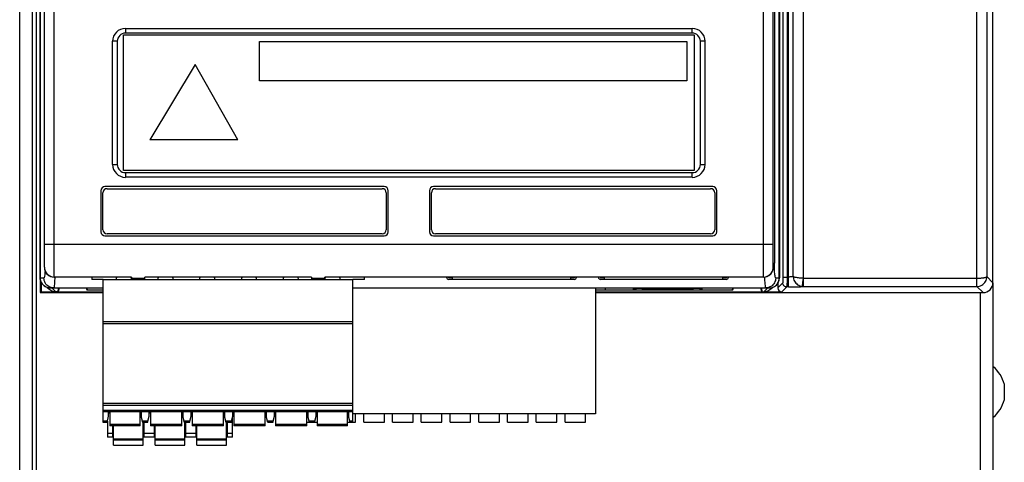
# Model space of a CAD drawing. Header units: millimetres. Extents: x 0 to 1574, y -402 to 1216.
# Tile 37 of 89: x 637 to 757, y 550 to 604. Entities that reach past the tile are written whole.
import ezdxf

# ---------------------------------------------------------------- set-up
doc = ezdxf.new("R2010")
doc.units = ezdxf.units.MM
doc.header["$LTSCALE"] = 65.395
for name, color, linetype in [('01-IOBACK_CASE_3_AM_0', 7, 'CONTINUOUS'), ('A_3X8_GBT12615_90_3_AM_0', 7, 'CONTINUOUS'), ('BLF_5_08HC_03_180_SN_BK_BX_AM_0', 7, 'CONTINUOUS'), ('CCDN_2_5-6-G1-216420_00_3_AM_0', 7, 'CONTINUOUS'), ('CPU_CONNECTOR-14PM_3_AM_0', 7, 'CONTINUOUS'), ('DB272710_00_3_AM_0', 7, 'CONTINUOUS'), ('FKCN_2_5-6-ST-5_08-195840__AM_0', 7, 'CONTINUOUS'), ('LABLE1_00_3_AM_0', 7, 'CONTINUOUS'), ('LABLE2_00_3_AM_0', 7, 'CONTINUOUS'), ('MANIFOLD_SOLID_BREP_372190_AM_0', 7, 'CONTINUOUS'), ('OPTIONCARDS_08_00_3_AM_0', 7, 'CONTINUOUS'), ('PL_OPTIONCARD_BTM_00_3_AM_0', 7, 'CONTINUOUS'), ('PL_VFC5610_IOCAE_CONVER_3_AM_0', 7, 'CONTINUOUS'), ('SHIELDING_00_3_AM_0', 7, 'CONTINUOUS'), ('X610_37_IO_BASE-20150120_3_AM_0', 7, 'CONTINUOUS')]:
    doc.layers.add(name, color=color, linetype=linetype)

msp = doc.modelspace()

# ---------------------------------------------------------------- linework, layer by layer
at = {"layer": '01-IOBACK_CASE_3_AM_0', "color": 7}
for p, q in [((641.63, 571.25), (641.51, 570.76)), ((641.51, 571.21), (641.51, 570.76)), ((641.51, 570.76), (646.99, 570.76)), ((644.91, 571.25), (644.97, 571.01)), ((644.97, 571.25), (644.97, 571.01)), ((644.97, 571.01), (646.99, 571.01)), ((706.91, 571.01), (723.65, 571.01)), ((706.91, 570.76), (727.11, 570.76)), ((723.65, 571.01), (723.71, 571.25)), ((723.65, 571.01), (723.65, 571.25)), ((726.99, 571.25), (727.11, 570.76)), ((727.11, 571.21), (727.11, 570.76))]:
    msp.add_line(p, q, dxfattribs=at)
at = {"layer": 'A_3X8_GBT12615_90_3_AM_0', "color": 7}
msp.add_line((756.69, 559.46), (756.69, 557.66), dxfattribs=at)
for start, end in [(13.0357, 51.1613), (308.8387, 346.9643)]:
    msp.add_arc((752.81, 558.56), 3.99, start, end, dxfattribs=at)
at = {"layer": 'BLF_5_08HC_03_180_SN_BK_BX_AM_0', "color": 7}
for p, q in [((647.77, 555.96), (647.64, 555.96)), ((651.59, 555.96), (651.47, 555.96)), ((651.47, 555.51), (651.61, 555.51)), ((652.72, 555.96), (652.59, 555.96)), ((656.67, 555.96), (656.55, 555.96)), ((656.55, 555.51), (656.69, 555.51)), ((657.8, 555.96), (657.67, 555.96)), ((661.75, 555.96), (661.63, 555.96)), ((661.63, 555.51), (661.77, 555.51)), ((662.73, 553.06), (662.73, 555.51)), ((647.49, 555.02), (647.49, 553.06)), ((648.13, 553.06), (648.13, 554.44)), ((648.23, 552.07), (648.23, 554.44)), ((651.83, 552.07), (651.83, 554.85)), ((651.93, 554.85), (651.93, 553.06)), ((653.21, 553.06), (653.21, 554.44)), ((653.31, 552.07), (653.31, 554.44)), ((656.91, 552.07), (656.91, 554.85)), ((657.01, 554.85), (657.01, 553.06)), ((658.29, 553.06), (658.29, 554.44)), ((658.39, 552.07), (658.39, 554.44)), ((661.99, 552.07), (661.99, 554.85)), ((662.09, 554.85), (662.09, 553.06)), ((647.49, 553.56), (648.13, 553.56)), ((648.13, 553.06), (647.49, 553.06)), ((648.23, 552.87), (651.83, 552.87)), ((648.23, 552.72), (651.83, 552.72)), ((651.93, 553.56), (653.21, 553.56)), ((653.21, 553.06), (651.93, 553.06)), ((653.31, 552.87), (656.91, 552.87)), ((653.31, 552.72), (656.91, 552.72)), ((657.01, 553.56), (658.29, 553.56)), ((658.29, 553.06), (657.01, 553.06)), ((658.39, 552.87), (661.99, 552.87)), ((658.39, 552.72), (661.99, 552.72)), ((662.09, 553.56), (662.73, 553.56)), ((662.73, 553.06), (662.09, 553.06)), ((648.23, 552.07), (651.83, 552.07)), ((653.31, 552.07), (656.91, 552.07)), ((658.39, 552.07), (661.99, 552.07))]:
    msp.add_line(p, q, dxfattribs=at)
at = {"layer": 'CCDN_2_5-6-G1-216420_00_3_AM_0', "color": 7}
for p, q in [((645.59, 572.56), (645.59, 572.28)), ((646.99, 572.28), (645.59, 572.28)), ((648.56, 572.28), (648.64, 572.56)), ((650.34, 572.56), (650.41, 572.28)), ((653.64, 572.28), (653.72, 572.56)), ((655.42, 572.56), (655.49, 572.28)), ((658.72, 572.28), (658.8, 572.56)), ((660.5, 572.56), (660.57, 572.28)), ((663.8, 572.28), (663.88, 572.56)), ((665.58, 572.56), (665.65, 572.28)), ((668.88, 572.28), (668.96, 572.56)), ((670.66, 572.56), (670.73, 572.28)), ((673.96, 572.28), (674.04, 572.56)), ((675.74, 572.56), (675.81, 572.28)), ((678.79, 572.28), (677.39, 572.28)), ((678.79, 572.28), (678.79, 572.56))]:
    msp.add_line(p, q, dxfattribs=at)
at = {"layer": 'CPU_CONNECTOR-14PM_3_AM_0', "color": 7}
for p, q in [((706.91, 571.25), (706.91, 555.9)), ((667.96, 555.9), (667.83, 555.9)), ((671.91, 555.9), (671.79, 555.9)), ((673.04, 555.9), (672.91, 555.9)), ((676.86, 555.9), (676.74, 555.9)), ((706.91, 555.9), (677.39, 555.9)), ((677.71, 554.9), (677.71, 555.9)), ((678.71, 554.9), (678.71, 555.9)), ((681.21, 554.9), (681.21, 555.9)), ((682.21, 554.9), (682.21, 555.9)), ((684.71, 554.9), (684.71, 555.9)), ((685.71, 554.9), (685.71, 555.9)), ((688.21, 554.9), (688.21, 555.9)), ((689.21, 554.9), (689.21, 555.9)), ((691.71, 554.9), (691.71, 555.9)), ((692.71, 554.9), (692.71, 555.9)), ((695.21, 554.9), (695.21, 555.9)), ((696.21, 554.9), (696.21, 555.9)), ((698.71, 554.9), (698.71, 555.9)), ((699.71, 554.9), (699.71, 555.9)), ((702.21, 554.9), (702.21, 555.9)), ((703.21, 554.9), (703.21, 555.9)), ((705.71, 554.9), (705.71, 555.9)), ((671.79, 554.9), (672.1, 554.9)), ((672.73, 554.9), (673.04, 554.9)), ((676.74, 554.9), (677.05, 554.9)), ((677.39, 554.9), (677.71, 554.9)), ((678.71, 554.9), (681.21, 554.9)), ((682.21, 554.9), (684.71, 554.9)), ((685.71, 554.9), (688.21, 554.9)), ((689.21, 554.9), (691.71, 554.9)), ((692.71, 554.9), (695.21, 554.9)), ((696.21, 554.9), (698.71, 554.9)), ((699.71, 554.9), (702.21, 554.9)), ((703.21, 554.9), (705.71, 554.9))]:
    msp.add_line(p, q, dxfattribs=at)
at = {"layer": 'DB272710_00_3_AM_0', "color": 7}
for p, q in [((649.44, 585.56), (649.44, 602.06)), ((649.44, 602.06), (718.94, 602.06)), ((718.94, 602.06), (718.94, 585.56)), ((666.01, 596.48), (666.01, 601.26)), ((666.01, 601.26), (718.05, 601.26)), ((718.05, 601.26), (718.05, 596.48)), ((658.16, 598.46), (652.64, 589.26)), ((663.35, 589.26), (658.16, 598.46)), ((718.05, 596.48), (666.01, 596.48)), ((663.35, 589.26), (652.64, 589.26)), ((718.94, 585.56), (649.44, 585.56))]:
    msp.add_line(p, q, dxfattribs=at)
at = {"layer": 'FKCN_2_5-6-ST-5_08-195840__AM_0', "color": 7}
for p, q in [((646.99, 554.85), (646.99, 572.28)), ((646.99, 572.28), (677.39, 572.28)), ((650.43, 572.56), (650.43, 572.28)), ((650.43, 572.44), (652.03, 572.44)), ((652.03, 572.28), (652.03, 572.56)), ((672.35, 572.56), (672.35, 572.28)), ((672.35, 572.44), (673.95, 572.44)), ((673.95, 572.28), (673.95, 572.56)), ((677.39, 554.85), (677.39, 572.28)), ((646.99, 567.15), (677.39, 567.15)), ((646.99, 566.9), (677.39, 566.9)), ((677.39, 557.15), (646.99, 557.15)), ((677.39, 556.9), (646.99, 556.9)), ((646.99, 556.35), (677.39, 556.35)), ((677.39, 556.15), (646.99, 556.15)), ((647.44, 554.85), (647.64, 555.6)), ((647.64, 555.6), (647.64, 556.15)), ((647.77, 556.15), (647.77, 554.44)), ((651.47, 554.44), (651.47, 556.15)), ((651.59, 556.15), (651.59, 555.6)), ((651.79, 554.85), (651.59, 555.6)), ((652.39, 554.85), (652.59, 555.6)), ((652.59, 555.6), (652.59, 556.15)), ((652.72, 556.15), (652.72, 554.44)), ((656.55, 554.44), (656.55, 556.15)), ((656.67, 556.15), (656.67, 555.6)), ((656.87, 554.85), (656.67, 555.6)), ((657.47, 554.85), (657.67, 555.6)), ((657.67, 555.6), (657.67, 556.15)), ((657.8, 556.15), (657.8, 554.44)), ((661.63, 554.44), (661.63, 556.15)), ((661.75, 556.15), (661.75, 555.6)), ((661.95, 554.85), (661.75, 555.6)), ((662.55, 554.85), (662.75, 555.6)), ((662.75, 555.6), (662.75, 556.15)), ((662.88, 556.15), (662.88, 554.44)), ((666.71, 554.44), (666.71, 556.15)), ((666.83, 556.15), (666.83, 555.6)), ((667.03, 554.85), (666.83, 555.6)), ((667.63, 554.85), (667.83, 555.6)), ((667.83, 555.6), (667.83, 556.15)), ((667.96, 556.15), (667.96, 554.44)), ((671.79, 554.44), (671.79, 556.15)), ((671.91, 556.15), (671.91, 555.6)), ((672.11, 554.85), (671.91, 555.6)), ((672.71, 554.85), (672.91, 555.6)), ((672.91, 555.6), (672.91, 556.15)), ((673.04, 556.15), (673.04, 554.44)), ((676.74, 554.44), (676.74, 556.15)), ((676.86, 556.15), (676.86, 555.6)), ((677.06, 554.85), (676.86, 555.6)), ((646.99, 555.04), (647.49, 555.04)), ((647.44, 554.85), (646.99, 554.85)), ((647.77, 554.64), (651.47, 554.64)), ((651.47, 554.44), (647.77, 554.44)), ((651.74, 555.04), (652.44, 555.04)), ((652.39, 554.85), (651.79, 554.85)), ((652.72, 554.64), (656.55, 554.64)), ((656.55, 554.44), (652.72, 554.44)), ((656.82, 555.04), (657.52, 555.04)), ((657.47, 554.85), (656.87, 554.85)), ((657.8, 554.64), (661.63, 554.64)), ((661.63, 554.44), (657.8, 554.44)), ((661.9, 555.04), (662.6, 555.04)), ((662.55, 554.85), (661.95, 554.85)), ((662.88, 554.64), (666.71, 554.64)), ((666.71, 554.44), (662.88, 554.44)), ((666.98, 555.04), (667.68, 555.04)), ((667.63, 554.85), (667.03, 554.85)), ((667.96, 554.64), (671.79, 554.64)), ((671.79, 554.44), (667.96, 554.44)), ((672.06, 555.04), (672.76, 555.04)), ((672.71, 554.85), (672.11, 554.85)), ((673.04, 554.64), (676.74, 554.64)), ((676.74, 554.44), (673.04, 554.44)), ((677.01, 555.04), (677.39, 555.04)), ((677.39, 554.85), (677.06, 554.85))]:
    msp.add_line(p, q, dxfattribs=at)
at = {"layer": 'LABLE1_00_3_AM_0', "color": 7}
for p, q in [((646.94, 578.33), (646.94, 582.83)), ((647.44, 583.33), (680.94, 583.33)), ((681.44, 582.83), (681.44, 578.33)), ((680.94, 577.83), (647.44, 577.83))]:
    msp.add_line(p, q, dxfattribs=at)
for centre, start, end in [((647.44, 582.83), 90, 180), ((680.94, 582.83), 0, 90), ((647.44, 578.33), 180, 270), ((680.94, 578.33), 270, 360)]:
    msp.add_arc(centre, 0.5, start, end, dxfattribs=at)
at = {"layer": 'LABLE2_00_3_AM_0', "color": 7}
for p, q in [((686.94, 578.33), (686.94, 582.83)), ((687.44, 583.33), (720.94, 583.33)), ((721.44, 582.83), (721.44, 578.33)), ((720.94, 577.83), (687.44, 577.83))]:
    msp.add_line(p, q, dxfattribs=at)
for centre, start, end in [((687.44, 582.83), 90, 180), ((720.94, 582.83), 0, 90), ((687.44, 578.33), 180, 270), ((720.94, 578.33), 270, 360)]:
    msp.add_arc(centre, 0.5, start, end, dxfattribs=at)
at = {"layer": 'MANIFOLD_SOLID_BREP_372190_AM_0', "color": 7}
for p, q in [((636.81, 129.06), (636.81, 746.06)), ((638.31, 746.06), (638.31, 129.56)), ((638.81, 746.06), (638.81, 129.06)), ((755.31, 571.87), (755.31, 129.56)), ((753.81, 129.06), (753.81, 570.67))]:
    msp.add_line(p, q, dxfattribs=at)
at = {"layer": 'OPTIONCARDS_08_00_3_AM_0', "color": 7}
for p, q in [((641.01, 572.56), (641.01, 670.99)), ((727.36, 572.56), (727.36, 670.99)), ((639.81, 573.76), (639.81, 669.76)), ((728.56, 573.76), (728.56, 669.76)), ((649.69, 602.85), (649.69, 602.28)), ((649.69, 602.85), (718.69, 602.85)), ((718.69, 602.28), (649.69, 602.28)), ((718.69, 602.28), (718.69, 602.85)), ((648.12, 586.28), (648.12, 601.28)), ((648.69, 601.28), (648.12, 601.28)), ((648.69, 601.28), (648.69, 586.28)), ((719.69, 586.28), (719.69, 601.28)), ((720.25, 601.28), (719.69, 601.28)), ((720.25, 601.28), (720.25, 586.28)), ((648.12, 586.28), (648.69, 586.28)), ((719.69, 586.28), (720.25, 586.28)), ((649.69, 585.28), (649.69, 584.72)), ((649.69, 585.28), (718.69, 585.28)), ((718.69, 584.72), (718.69, 585.28)), ((718.69, 584.72), (649.69, 584.72)), ((646.69, 583.08), (646.69, 578.08)), ((681.19, 583.58), (647.19, 583.58)), ((681.69, 578.08), (681.69, 583.08)), ((686.69, 583.08), (686.69, 578.08)), ((721.19, 583.58), (687.19, 583.58)), ((721.69, 578.08), (721.69, 583.08)), ((647.19, 577.58), (681.19, 577.58)), ((687.19, 577.58), (721.19, 577.58)), ((639.81, 576.56), (728.56, 576.56)), ((650.43, 572.56), (641.01, 572.56)), ((672.35, 572.56), (652.03, 572.56)), ((727.36, 572.56), (673.95, 572.56))]:
    msp.add_line(p, q, dxfattribs=at)
for centre, radius, start, end in [((649.69, 601.28), 1.57, 90, 180), ((649.69, 601.28), 1, 90, 180), ((718.69, 601.28), 1.57, 0, 90), ((718.69, 601.28), 1, 0, 90), ((649.69, 586.28), 1.57, 180, 270), ((649.69, 586.28), 1, 180, 270), ((718.69, 586.28), 1.57, 270, 360), ((718.69, 586.28), 1, 270, 360), ((647.19, 583.08), 0.5, 90, 180), ((681.19, 583.08), 0.5, 0, 90), ((687.19, 583.08), 0.5, 90, 180), ((721.19, 583.08), 0.5, 0, 90), ((647.19, 578.08), 0.5, 180, 270), ((681.19, 578.08), 0.5, 270, 360), ((687.19, 578.08), 0.5, 180, 270), ((721.19, 578.08), 0.5, 270, 360), ((641.01, 573.76), 1.2, 180, 270), ((727.36, 573.76), 1.2, 270, 360)]:
    msp.add_arc(centre, radius, start, end, dxfattribs=at)
at = {"layer": 'PL_OPTIONCARD_BTM_00_3_AM_0', "color": 7}
for centre, start, end in [((641.01, 573.76), 187.4928, 270), ((727.36, 573.76), 270, 352.5077)]:
    msp.add_arc(centre, 1.2, start, end, dxfattribs=at)
at = {"layer": 'PL_VFC5610_IOCAE_CONVER_3_AM_0', "color": 7}
for p, q in [((639.31, 572.45), (639.31, 619.94)), ((639.31, 619.91), (639.31, 572.45)), ((729.3, 572.45), (729.3, 619.91)), ((729.31, 619.93), (729.31, 572.45)), ((728.7, 615.73), (728.7, 574.25)), ((728.56, 574.25), (728.7, 574.25)), ((639.31, 572.45), (639.76, 572.45)), ((728.86, 572.45), (729.31, 572.45)), ((729.29, 572.29), (729.3, 572.45)), ((729.31, 572.38), (729.31, 572.45)), ((640.17, 571.3), (640.36, 571.11)), ((640.51, 571.25), (646.99, 571.25)), ((641.21, 570.76), (640.72, 571.25)), ((641.4, 570.76), (641.21, 570.76)), ((641.52, 571.25), (641.4, 570.76)), ((645.07, 571.01), (645.01, 571.25)), ((645.07, 571.01), (646.99, 571.01)), ((677.39, 571.25), (728.11, 571.25)), ((708.11, 571.25), (708.11, 571.01)), ((708.11, 571.01), (711.56, 571.01)), ((711.56, 571.01), (711.56, 571.12)), ((712.56, 571.16), (718.86, 571.16)), ((719.86, 571.12), (719.86, 571.01)), ((719.86, 571.01), (723.55, 571.01)), ((723.61, 571.25), (723.55, 571.01)), ((727.1, 571.25), (727.22, 570.76)), ((727.22, 570.76), (727.41, 570.76)), ((727.9, 571.25), (727.41, 570.76)), ((728.26, 571.11), (728.45, 571.3)), ((728.26, 571.26), (728.27, 571.26))]:
    msp.add_line(p, q, dxfattribs=at)
for points in [[(639.89, 573.34), (639.88, 573.16), (639.87, 572.98), (639.85, 572.83), (639.84, 572.69), (639.82, 572.59), (639.8, 572.51), (639.78, 572.47), (639.76, 572.45)], [(728.86, 572.45), (728.84, 572.47), (728.82, 572.52), (728.8, 572.59), (728.78, 572.7), (728.76, 572.83), (728.75, 572.99), (728.73, 573.16), (728.72, 573.36), (728.71, 573.57), (728.71, 573.79), (728.7, 574.02), (728.7, 574.25)], [(639.31, 572.45), (639.32, 572.29), (639.35, 572.14), (639.4, 572), (639.47, 571.86), (639.55, 571.73), (639.65, 571.62), (639.77, 571.51), (639.9, 571.42), (640.04, 571.35), (640.19, 571.3), (640.35, 571.26), (640.51, 571.25)], [(640.51, 571.25), (640.35, 571.26), (640.2, 571.29), (640.05, 571.34), (639.91, 571.41), (639.78, 571.5), (639.66, 571.6), (639.56, 571.72), (639.47, 571.85), (639.4, 571.99), (639.35, 572.14), (639.32, 572.29), (639.31, 572.45)], [(640.95, 571.25), (640.8, 571.26), (640.64, 571.29), (640.5, 571.34), (640.36, 571.41), (640.24, 571.49), (640.12, 571.59), (640.01, 571.71), (639.93, 571.84), (639.85, 571.98), (639.8, 572.13), (639.77, 572.29), (639.76, 572.45)], [(641.08, 572.56), (641.08, 572.38), (641.06, 572.13), (641.05, 571.91), (641.04, 571.71), (641.02, 571.55), (641, 571.42), (640.99, 571.33), (640.97, 571.27), (640.95, 571.25)], [(727.66, 571.25), (727.65, 571.27), (727.63, 571.33), (727.61, 571.42), (727.6, 571.55), (727.58, 571.71), (727.57, 571.91), (727.55, 572.13), (727.54, 572.39), (727.53, 572.58)], [(728.86, 572.45), (728.85, 572.29), (728.82, 572.14), (728.77, 572), (728.71, 571.86), (728.62, 571.73), (728.52, 571.62), (728.41, 571.51), (728.28, 571.42), (728.14, 571.35), (727.98, 571.3), (727.83, 571.26), (727.66, 571.25)], [(728.11, 571.25), (728.26, 571.26), (728.42, 571.29), (728.57, 571.34), (728.71, 571.41), (728.84, 571.5), (728.96, 571.6), (729.06, 571.72), (729.15, 571.85), (729.22, 571.99), (729.27, 572.14), (729.3, 572.29), (729.31, 572.38)], [(728.56, 571.34), (728.7, 571.41), (728.82, 571.49), (728.94, 571.59), (729.04, 571.71), (729.13, 571.84), (729.21, 571.98), (729.26, 572.13), (729.29, 572.29)], [(641.21, 570.76), (641.05, 570.77), (640.89, 570.8), (640.75, 570.85), (640.6, 570.92), (640.47, 571.01), (640.36, 571.11)], [(728.26, 571.11), (728.14, 571.01), (728.01, 570.92), (727.87, 570.85), (727.72, 570.8), (727.57, 570.77), (727.41, 570.76)]]:
    msp.add_lwpolyline(points, dxfattribs=at)
for centre, start_param, end_param in [((712.56, 571.12), 1.570796, 3.141593), ((718.86, 571.12), 0, 1.570796)]:
    msp.add_ellipse(centre, major_axis=(1, 0), ratio=0.034921, start_param=start_param, end_param=end_param, dxfattribs=at)
at = {"layer": 'SHIELDING_00_3_AM_0', "color": 7}
for p, q in [((689.47, 572.47), (689.07, 572.47)), ((704.31, 572.27), (689.07, 572.27)), ((689.47, 572.56), (689.47, 572.27)), ((703.91, 572.27), (703.91, 572.56)), ((704.31, 572.47), (703.91, 572.47)), ((707.97, 572.47), (707.57, 572.47)), ((722.81, 572.27), (707.57, 572.27)), ((707.97, 572.56), (707.97, 572.27)), ((722.41, 572.27), (722.41, 572.56)), ((722.81, 572.47), (722.41, 572.47))]:
    msp.add_line(p, q, dxfattribs=at)
for centre, radius, start, end in [((689.07, 572.57), 0.3, 182.2413, 270), ((689.07, 572.57), 0.1, 186.6317, 270), ((704.31, 572.57), 0.3, 270, 357.7589), ((704.31, 572.57), 0.1, 270, 353.3678), ((707.57, 572.57), 0.3, 182.2413, 270), ((707.57, 572.57), 0.1, 186.6317, 270), ((722.81, 572.57), 0.3, 270, 357.7589), ((722.81, 572.57), 0.1, 270, 353.3678)]:
    msp.add_arc(centre, radius, start, end, dxfattribs=at)
at = {"layer": 'X610_37_IO_BASE-20150120_3_AM_0', "color": 7}
for p, q in [((730.41, 571.36), (730.41, 747.06)), ((753.36, 572.43), (753.36, 747.06)), ((731, 572.62), (731, 745.86)), ((732.19, 745.86), (732.19, 572.43)), ((754.56, 745.86), (754.56, 572.62)), ((755.31, 571.87), (755.31, 745.86)), ((730.24, 656.94), (730.24, 572.26)), ((639.31, 572.45), (639.31, 570.67)), ((639.44, 571.91), (639.44, 570.76)), ((729.72, 571.86), (729.11, 571.26)), ((729.74, 572.56), (730.41, 572.56)), ((730.24, 572.26), (730.24, 571.98)), ((732.13, 571.94), (732.07, 571.43)), ((732.16, 572.18), (732.13, 571.94)), ((732.19, 572.43), (732.16, 572.18)), ((732.19, 572.43), (753.36, 572.43)), ((753.36, 571.94), (753.36, 572.42)), ((755.31, 571.87), (754.56, 572.62)), ((639.31, 570.67), (639.44, 570.76)), ((639.31, 570.67), (646.99, 570.67)), ((639.44, 570.76), (646.99, 570.76)), ((706.91, 570.76), (729.61, 570.76)), ((706.91, 570.67), (754.11, 570.67)), ((729.11, 571.79), (729.11, 571.26)), ((729.61, 570.76), (730.22, 571.36)), ((730.41, 571.36), (730.22, 571.36)), ((730.41, 571.36), (730.79, 571.37)), ((730.79, 571.37), (731.16, 571.37)), ((732.21, 571.42), (753.36, 571.42)), ((753.36, 571.42), (753.36, 571.46)), ((753.36, 571.42), (754.11, 570.67))]:
    msp.add_line(p, q, dxfattribs=at)
for points in [[(729.74, 656.94), (729.74, 572.47), (729.74, 572.39), (729.74, 572.3), (729.74, 572.22), (729.73, 572.15), (729.73, 572.08), (729.73, 572.02), (729.73, 571.97), (729.72, 571.92), (729.72, 571.89), (729.72, 571.87), (729.72, 571.86)], [(730.22, 571.36), (730.14, 571.37), (730.06, 571.39), (729.99, 571.42), (729.92, 571.46), (729.86, 571.51), (729.81, 571.57), (729.77, 571.64), (729.74, 571.71), (729.72, 571.79), (729.72, 571.86)], [(730.24, 571.98), (730.23, 571.73), (730.23, 571.63), (730.23, 571.54), (730.22, 571.47), (730.22, 571.41), (730.22, 571.38), (730.22, 571.36)], [(731, 572.62), (730.98, 572.61), (730.95, 572.6), (730.91, 572.59), (730.86, 572.58), (730.79, 572.58), (730.73, 572.57), (730.65, 572.57), (730.57, 572.57), (730.49, 572.56), (730.41, 572.56)], [(731, 572.62), (731.01, 572.47), (731.04, 572.33), (731.08, 572.19), (731.15, 572.06), (731.22, 571.93), (731.31, 571.82), (731.42, 571.72), (731.53, 571.63), (731.66, 571.56), (731.79, 571.5), (731.93, 571.46), (732.07, 571.43)], [(732.19, 572.43), (732.05, 572.43), (731.91, 572.44), (731.77, 572.44), (731.64, 572.46), (731.52, 572.47), (731.41, 572.49), (731.31, 572.5), (731.22, 572.52), (731.14, 572.55), (731.08, 572.57), (731.03, 572.59), (731, 572.62)], [(732.19, 572.43), (732.19, 572.32), (732.2, 572.21), (732.2, 572.11), (732.21, 572.01), (732.21, 571.93), (732.21, 571.84)], [(753.36, 571.42), (753.51, 571.43), (753.67, 571.46), (753.81, 571.51), (753.96, 571.58), (754.09, 571.67), (754.2, 571.77), (754.31, 571.89), (754.4, 572.02), (754.47, 572.16), (754.52, 572.3), (754.55, 572.46), (754.56, 572.62)], [(753.36, 572.42), (753.41, 572.42), (753.47, 572.42), (753.52, 572.43), (753.58, 572.43), (753.64, 572.43), (753.7, 572.43), (753.76, 572.44), (753.83, 572.44), (753.9, 572.45), (753.97, 572.45), (754.03, 572.46), (754.09, 572.47), (754.15, 572.47), (754.2, 572.48), (754.26, 572.49), (754.31, 572.5), (754.35, 572.51), (754.39, 572.52), (754.43, 572.53), (754.46, 572.54), (754.49, 572.56), (754.51, 572.57), (754.53, 572.58), (754.55, 572.59), (754.56, 572.6), (754.56, 572.62)], [(753.36, 571.57), (753.36, 571.73), (753.36, 571.94)], [(731.16, 571.37), (731.33, 571.37), (731.49, 571.38), (731.64, 571.38), (731.77, 571.39), (731.89, 571.39), (731.99, 571.4), (732.07, 571.4), (732.14, 571.41), (732.18, 571.42), (732.21, 571.42)], [(732.07, 571.43), (732.09, 571.43), (732.12, 571.43), (732.14, 571.43), (732.16, 571.42), (732.18, 571.42), (732.2, 571.42)], [(732.21, 571.84), (732.2, 571.68), (732.21, 571.46)], [(732.21, 571.46), (732.21, 571.43), (732.2, 571.42)], [(753.36, 571.46), (753.36, 571.51), (753.36, 571.57)]]:
    msp.add_lwpolyline(points, dxfattribs=at)
for centre, major_axis, start_param, end_param in [((754.11, 571.87), (0.85, -0.85), 5.498396, 7.067974), ((729.61, 571.26), (0.354, 0.354), -3.926382, -2.356803)]:
    msp.add_ellipse(centre, major_axis=major_axis, ratio=0.998783, start_param=start_param, end_param=end_param, dxfattribs=at)

doc.saveas('drawing.dxf')
